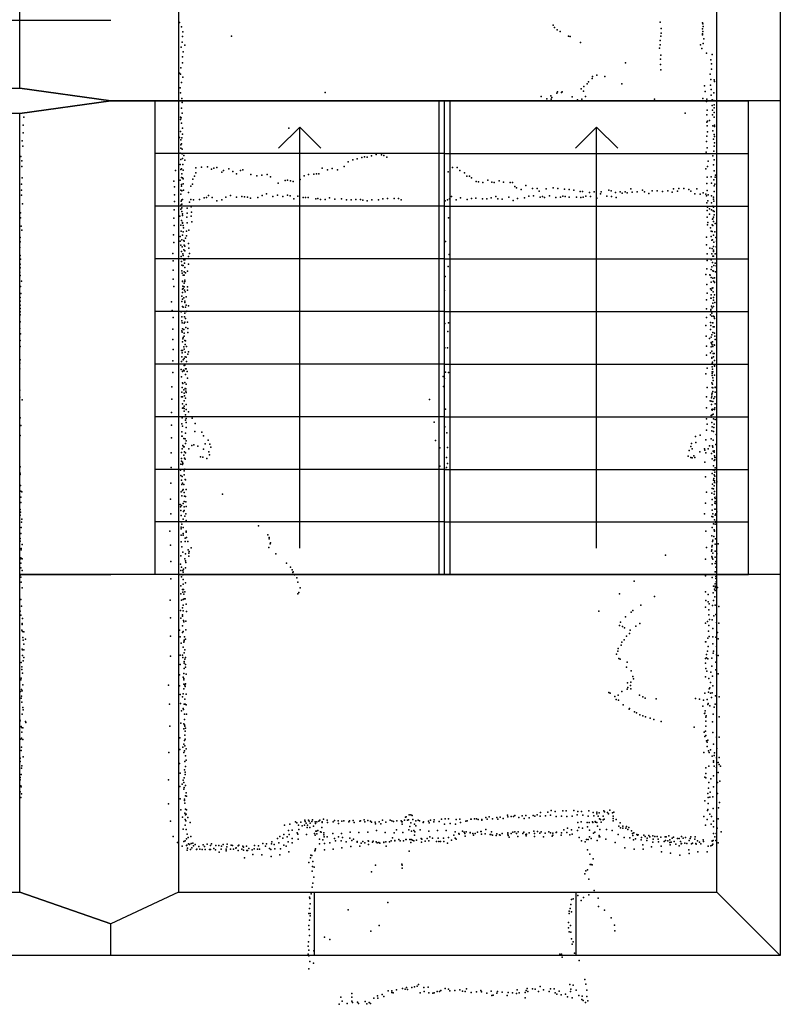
# Model space of a CAD drawing. Extents: x -15849 to -3885, y -12931 to 26984.
# Tile 4 of 21: x -7479 to -3885, y -12931 to -8277. Entities that reach past the tile are written whole.
import ezdxf

# ---------------------------------------------------------------- set-up
doc = ezdxf.new("R2010")
doc.units = 0
for name, color, linetype in [('DOORS', 7, 'continuous'), ('P', 9, 'continuous'), ('ROOMS', 1, 'continuous'), ('THIN', 4, 'continuous'), ('WALLS', 3, 'continuous')]:
    doc.layers.add(name, color=color, linetype=linetype)

msp = doc.modelspace()

# ---------------------------------------------------------------- linework, layer by layer
at = {"layer": 'DOORS'}
msp.add_lwpolyline([(-6085.2, -12400.4), (-4851.2, -12400.4), (-4851.2, -12700.4), (-6085.2, -12700.4), (-6085.2, -12400.4)], dxfattribs=at)
at = {"layer": 'P'}
for p in [(-6724, -8290), (-6714, -8310), (-4958, -8303), (-4951, -8313), (-4939, -8324), (-4453, -8289), (-4447, -8319), (-4253, -8320), (-4252, -8291), (-4251, -8297), (-4249, -8309), (-6709, -8356), (-6708, -8334), (-6478, -8355), (-4925, -8333), (-4885, -8355), (-4877, -8356), (-4452, -8375), (-4450, -8355), (-4448, -8340), (-4253, -8349), (-4252, -8343), (-4251, -8332), (-4246, -8367), (-6716, -8406), (-6711, -8383), (-6698, -8398), (-4829, -8385), (-4455, -8411), (-4452, -8396), (-4262, -8396), (-4255, -8413), (-4250, -8390), (-6709, -8452), (-6707, -8429), (-4451, -8464), (-4450, -8445), (-4233, -8435), (-4213, -8466), (-4206, -8441), (-6717, -8505), (-6709, -8480), (-4616, -8481), (-4451, -8489), (-4449, -8514), (-4210, -8485), (-4210, -8510), (-6723, -8530), (-6719, -8535), (-6708, -8548), (-4774, -8554), (-4773, -8545), (-4752, -8539), (-4714, -8545), (-4216, -8534), (-4213, -8560), (-4198, -8561), (-6720, -8599), (-6715, -8573), (-4825, -8603), (-4813, -8593), (-4797, -8580), (-4791, -8570), (-4633, -8580), (-4243, -8590), (-4215, -8586), (-4212, -8606), (-4196, -8569), (-6719, -8623), (-6713, -8650), (-6036, -8621), (-5014, -8640), (-4988, -8651), (-4969, -8637), (-4967, -8652), (-4965, -8644), (-4941, -8624), (-4937, -8618), (-4918, -8621), (-4916, -8618), (-4869, -8641), (-4843, -8656), (-4822, -8653), (-4814, -8615), (-4805, -8640), (-4480, -8653), (-4251, -8649), (-4240, -8616), (-4232, -8652), (-4212, -8633), (-4207, -8655), (-4199, -8622), (-6714, -8695), (-6711, -8668), (-4234, -8663), (-4207, -8682), (-4199, -8658), (-4198, -8693), (-4197, -8679), (-7460, -8738), (-6719, -8737), (-6719, -8749), (-6716, -8741), (-6711, -8719), (-4334, -8718), (-4232, -8727), (-4231, -8704), (-4205, -8705), (-4205, -8726), (-4198, -8737), (-4197, -8715), (-7462, -8775), (-6714, -8766), (-6709, -8790), (-6207, -8790), (-4232, -8761), (-4230, -8779), (-4229, -8756), (-4220, -8753), (-4203, -8778), (-4196, -8775), (-4196, -8782), (-7463, -8811), (-6724, -8833), (-6719, -8805), (-6712, -8836), (-6710, -8818), (-4232, -8827), (-4229, -8807), (-4204, -8802), (-4200, -8842), (-4198, -8820), (-4195, -8829), (-7467, -8850), (-7464, -8874), (-6718, -8844), (-6718, -8884), (-6717, -8869), (-6715, -8864), (-6711, -8889), (-4233, -8853), (-4231, -8882), (-4198, -8875), (-4196, -8859), (-7473, -8923), (-6720, -8908), (-6711, -8911), (-6709, -8933), (-6703, -8919), (-5884, -8934), (-5862, -8928), (-5850, -8925), (-5837, -8927), (-5816, -8921), (-5794, -8914), (-5770, -8915), (-5758, -8918), (-5744, -8927), (-4235, -8903), (-4204, -8920), (-4199, -8899), (-7469, -8944), (-7469, -8971), (-6720, -8962), (-6717, -8937), (-6714, -8982), (-6708, -8962), (-6699, -8941), (-6647, -8977), (-6620, -8974), (-6592, -8973), (-6561, -8978), (-6548, -8976), (-6491, -8981), (-6050, -8978), (-6002, -8980), (-5945, -8970), (-5927, -8949), (-5905, -8940), (-5433, -8975), (-5411, -8975), (-4236, -8982), (-4229, -8970), (-4226, -8946), (-4201, -8963), (-4198, -8940), (-7468, -9024), (-6742, -8990), (-6718, -8985), (-6715, -9023), (-6713, -9006), (-6709, -9025), (-6707, -8988), (-6707, -9029), (-6653, -9016), (-6647, -9001), (-6573, -8984), (-6524, -8998), (-6516, -8989), (-6472, -8995), (-6454, -9005), (-6435, -8990), (-6424, -8986), (-6387, -9009), (-6359, -9015), (-6335, -9011), (-6310, -9009), (-6293, -9020), (-6135, -9015), (-6114, -9008), (-6089, -9007), (-6077, -9006), (-6065, -9006), (-6024, -8986), (-5977, -8987), (-5454, -8996), (-5399, -8989), (-5377, -9001), (-5366, -9017), (-5354, -9016), (-5344, -9025), (-4231, -9021), (-4211, -9019), (-4198, -8991), (-4192, -9021), (-4191, -9012), (-7470, -9054), (-6751, -9040), (-6748, -9067), (-6720, -9035), (-6715, -9056), (-6714, -9064), (-6706, -9052), (-6670, -9063), (-6662, -9054), (-6660, -9030), (-6257, -9049), (-6225, -9037), (-6213, -9036), (-6200, -9038), (-6187, -9042), (-6154, -9032), (-5322, -9042), (-5311, -9043), (-5290, -9047), (-5267, -9035), (-5248, -9045), (-5237, -9047), (-5214, -9038), (-5193, -9045), (-5161, -9047), (-5150, -9047), (-5140, -9065), (-5131, -9071), (-5087, -9061), (-5055, -9075), (-5034, -9075), (-4958, -9072), (-4936, -9074), (-4365, -9074), (-4340, -9074), (-4232, -9051), (-4210, -9050), (-4199, -9034), (-4198, -9062), (-4194, -9055), (-7470, -9083), (-7470, -9107), (-6748, -9104), (-6718, -9102), (-6717, -9082), (-6712, -9085), (-6705, -9083), (-6681, -9094), (-6607, -9119), (-6596, -9117), (-6586, -9108), (-6569, -9118), (-6505, -9115), (-6482, -9108), (-6454, -9115), (-6430, -9112), (-6417, -9114), (-6403, -9116), (-6389, -9120), (-6353, -9117), (-6333, -9108), (-6312, -9100), (-6283, -9112), (-6261, -9106), (-6235, -9113), (-6214, -9107), (-6201, -9110), (-6165, -9111), (-6140, -9118), (-6129, -9118), (-6116, -9117), (-6070, -9122), (-6015, -9119), (-5741, -9122), (-5709, -9122), (-5689, -9122), (-5438, -9113), (-5396, -9119), (-5344, -9122), (-5323, -9120), (-5251, -9119), (-5229, -9113), (-5167, -9116), (-5126, -9122), (-5110, -9080), (-5093, -9119), (-5073, -9111), (-5051, -9110), (-5025, -9087), (-5020, -9116), (-5008, -9112), (-4999, -9117), (-4991, -9077), (-4976, -9109), (-4945, -9117), (-4923, -9115), (-4912, -9111), (-4904, -9078), (-4902, -9113), (-4882, -9080), (-4882, -9116), (-4861, -9082), (-4848, -9115), (-4830, -9089), (-4828, -9118), (-4819, -9089), (-4817, -9116), (-4804, -9111), (-4787, -9094), (-4782, -9113), (-4764, -9090), (-4751, -9120), (-4734, -9100), (-4731, -9090), (-4704, -9111), (-4695, -9083), (-4684, -9086), (-4682, -9112), (-4664, -9094), (-4661, -9117), (-4641, -9091), (-4632, -9097), (-4618, -9091), (-4609, -9096), (-4591, -9077), (-4585, -9092), (-4561, -9091), (-4536, -9083), (-4527, -9090), (-4506, -9099), (-4490, -9085), (-4466, -9086), (-4442, -9089), (-4417, -9086), (-4395, -9092), (-4390, -9077), (-4370, -9088), (-4317, -9080), (-4307, -9087), (-4288, -9100), (-4279, -9077), (-4264, -9102), (-4249, -9096), (-4237, -9101), (-4233, -9110), (-4231, -9084), (-4226, -9104), (-4210, -9109), (-4200, -9115), (-4197, -9089), (-7466, -9147), (-6747, -9136), (-6718, -9154), (-6716, -9134), (-6713, -9149), (-6712, -9129), (-6712, -9166), (-6709, -9126), (-6688, -9168), (-6677, -9140), (-6671, -9126), (-6669, -9161), (-6657, -9128), (-6629, -9126), (-6548, -9133), (-6524, -9129), (-6184, -9123), (-6080, -9124), (-6058, -9127), (-6035, -9126), (-5990, -9125), (-5958, -9124), (-5935, -9128), (-5912, -9129), (-5891, -9126), (-5869, -9127), (-5858, -9130), (-5837, -9133), (-5815, -9129), (-5783, -9128), (-5763, -9124), (-5677, -9128), (-5468, -9133), (-5457, -9129), (-5448, -9123), (-5417, -9128), (-5364, -9127), (-5292, -9123), (-5271, -9123), (-5219, -9123), (-5199, -9125), (-5147, -9131), (-4232, -9143), (-4229, -9163), (-4227, -9133), (-4210, -9143), (-4204, -9158), (-4200, -9125), (-4200, -9163), (-4199, -9134), (-7475, -9190), (-7475, -9214), (-6750, -9215), (-6749, -9176), (-6722, -9205), (-6718, -9173), (-6712, -9183), (-6710, -9195), (-6709, -9203), (-6689, -9211), (-6687, -9192), (-6669, -9206), (-6667, -9186), (-5452, -9213), (-4231, -9211), (-4230, -9179), (-4220, -9171), (-4220, -9196), (-4210, -9176), (-4202, -9181), (-4201, -9211), (-4198, -9199), (-4197, -9184), (-7472, -9253), (-6749, -9250), (-6717, -9248), (-6714, -9226), (-6710, -9235), (-6710, -9239), (-6706, -9250), (-6705, -9260), (-6687, -9237), (-6666, -9233), (-4229, -9247), (-4228, -9236), (-4215, -9260), (-4206, -9247), (-4205, -9219), (-4204, -9218), (-4203, -9250), (-4200, -9230), (-4193, -9240), (-7476, -9306), (-7469, -9271), (-6752, -9294), (-6721, -9302), (-6716, -9277), (-6710, -9296), (-6707, -9279), (-6691, -9277), (-6690, -9299), (-6680, -9271), (-4233, -9305), (-4212, -9276), (-4212, -9302), (-4207, -9278), (-4200, -9295), (-4194, -9279), (-4189, -9306), (-7478, -9353), (-7476, -9327), (-6751, -9330), (-6720, -9323), (-6717, -9343), (-6712, -9318), (-6711, -9351), (-6703, -9320), (-6702, -9342), (-6701, -9324), (-6699, -9347), (-6696, -9309), (-6682, -9334), (-5467, -9326), (-4233, -9341), (-4209, -9319), (-4205, -9318), (-4201, -9349), (-4199, -9328), (-4188, -9351), (-4186, -9323), (-7476, -9391), (-6756, -9382), (-6716, -9396), (-6715, -9373), (-6708, -9384), (-6707, -9392), (-6703, -9365), (-6699, -9370), (-6681, -9396), (-6680, -9357), (-6677, -9382), (-5449, -9386), (-4230, -9383), (-4217, -9356), (-4208, -9384), (-4206, -9358), (-4203, -9394), (-4201, -9394), (-4200, -9366), (-4200, -9372), (-4192, -9383), (-7477, -9432), (-7475, -9408), (-6753, -9417), (-6715, -9420), (-6712, -9437), (-6710, -9439), (-6707, -9439), (-6703, -9412), (-6700, -9428), (-6699, -9412), (-6699, -9448), (-6682, -9433), (-5455, -9444), (-4231, -9415), (-4211, -9412), (-4209, -9445), (-4205, -9425), (-4199, -9438), (-4193, -9427), (-4188, -9441), (-7478, -9470), (-7476, -9449), (-7476, -9486), (-6754, -9461), (-6712, -9464), (-6711, -9475), (-6707, -9484), (-6701, -9468), (-6701, -9485), (-6695, -9473), (-6686, -9465), (-5468, -9491), (-4236, -9481), (-4232, -9454), (-4218, -9483), (-4216, -9484), (-4212, -9457), (-4204, -9464), (-4200, -9465), (-4191, -9468), (-7475, -9538), (-7470, -9512), (-6754, -9504), (-6751, -9538), (-6710, -9514), (-6709, -9513), (-6708, -9537), (-6702, -9540), (-6701, -9523), (-6698, -9508), (-6698, -9514), (-6686, -9539), (-4232, -9529), (-4212, -9496), (-4212, -9518), (-4204, -9498), (-4200, -9513), (-4196, -9518), (-4196, -9519), (-4195, -9497), (-7473, -9571), (-6713, -9583), (-6710, -9567), (-6709, -9550), (-6707, -9547), (-6700, -9555), (-6697, -9563), (-6693, -9587), (-6686, -9556), (-5472, -9557), (-4231, -9569), (-4215, -9549), (-4212, -9578), (-4210, -9555), (-4206, -9546), (-4203, -9545), (-4202, -9563), (-4196, -9578), (-7476, -9590), (-7476, -9607), (-7476, -9626), (-6761, -9611), (-6713, -9609), (-6709, -9598), (-6709, -9633), (-6703, -9592), (-6699, -9607), (-6699, -9613), (-6693, -9627), (-6682, -9629), (-4234, -9601), (-4213, -9593), (-4211, -9593), (-4210, -9631), (-4203, -9616), (-4201, -9590), (-4201, -9590), (-4200, -9603), (-4200, -9632), (-4194, -9613), (-7477, -9658), (-7476, -9642), (-7476, -9672), (-6759, -9651), (-6716, -9657), (-6707, -9636), (-6699, -9664), (-6696, -9635), (-6693, -9656), (-6689, -9654), (-4234, -9644), (-4215, -9672), (-4213, -9647), (-4213, -9653), (-4209, -9664), (-4208, -9678), (-4206, -9639), (-4200, -9678), (-7477, -9705), (-6754, -9684), (-6713, -9681), (-6713, -9701), (-6711, -9709), (-6702, -9711), (-6700, -9681), (-6699, -9707), (-6696, -9690), (-6686, -9706), (-5470, -9713), (-5452, -9709), (-4237, -9722), (-4234, -9685), (-4215, -9708), (-4213, -9722), (-4205, -9709), (-4203, -9710), (-4197, -9682), (-4196, -9690), (-7478, -9736), (-7475, -9761), (-6756, -9739), (-6712, -9747), (-6711, -9754), (-6709, -9738), (-6704, -9741), (-6702, -9759), (-6701, -9772), (-6694, -9731), (-6685, -9737), (-6685, -9756), (-5456, -9750), (-4235, -9773), (-4214, -9741), (-4208, -9767), (-4203, -9756), (-4202, -9728), (-4198, -9728), (-4195, -9758), (-4194, -9773), (-7477, -9793), (-6756, -9789), (-6709, -9800), (-6708, -9785), (-6706, -9779), (-6699, -9793), (-6697, -9812), (-6695, -9795), (-4233, -9820), (-4220, -9783), (-4212, -9803), (-4211, -9777), (-4210, -9808), (-4207, -9813), (-4205, -9799), (-4198, -9813), (-4196, -9815), (-4193, -9788), (-7477, -9821), (-6754, -9835), (-6714, -9841), (-6711, -9852), (-6709, -9841), (-6703, -9823), (-6702, -9834), (-6697, -9848), (-6690, -9821), (-6684, -9858), (-6682, -9847), (-5470, -9828), (-5457, -9828), (-4234, -9863), (-4214, -9852), (-4211, -9823), (-4208, -9844), (-4203, -9821), (-4202, -9855), (-4198, -9855), (-7478, -9901), (-7476, -9885), (-6755, -9889), (-6714, -9892), (-6712, -9870), (-6706, -9884), (-6702, -9879), (-6702, -9911), (-6699, -9910), (-6697, -9870), (-6692, -9872), (-6691, -9892), (-4209, -9873), (-4209, -9877), (-4206, -9902), (-4205, -9895), (-4201, -9871), (-4196, -9888), (-4195, -9910), (-7478, -9927), (-6756, -9945), (-6716, -9930), (-6710, -9940), (-6705, -9933), (-6701, -9937), (-6696, -9927), (-6696, -9954), (-6693, -9927), (-6688, -9939), (-5467, -9943), (-5452, -9945), (-4237, -9951), (-4230, -9924), (-4207, -9942), (-4207, -9959), (-4206, -9918), (-4206, -9949), (-4205, -9928), (-4203, -9942), (-4196, -9957), (-4195, -9915), (-6714, -9965), (-6709, -9993), (-6708, -9996), (-6698, -9992), (-6692, -10000), (-6686, -9972), (-5478, -9964), (-5472, -9973), (-4208, -9994), (-4205, -10000), (-4203, -9969), (-4202, -9983), (-7478, -10028), (-6760, -10012), (-6712, -10038), (-6711, -10016), (-6703, -10026), (-6701, -10042), (-6697, -10020), (-6694, -10021), (-6694, -10033), (-6692, -10039), (-5476, -10011), (-4231, -10016), (-4208, -10047), (-4207, -10042), (-4206, -10015), (-4203, -10017), (-4203, -10035), (-4193, -10014), (-4192, -10015), (-4192, -10038), (-7478, -10061), (-7468, -10074), (-6760, -10070), (-6714, -10060), (-6709, -10059), (-6709, -10093), (-6702, -10078), (-6700, -10055), (-6696, -10066), (-6692, -10096), (-5542, -10072), (-4233, -10060), (-4216, -10079), (-4211, -10080), (-4210, -10064), (-4210, -10096), (-4209, -10057), (-4203, -10081), (-4199, -10068), (-4194, -10060), (-4193, -10092), (-6762, -10134), (-6709, -10113), (-6707, -10111), (-6702, -10103), (-6702, -10115), (-6701, -10128), (-6695, -10145), (-6693, -10119), (-6682, -10131), (-5467, -10118), (-4234, -10111), (-4209, -10120), (-4207, -10123), (-4207, -10144), (-4204, -10118), (-4202, -10141), (-4195, -10119), (-4194, -10111), (-7476, -10159), (-6713, -10187), (-6711, -10159), (-6695, -10170), (-6693, -10162), (-6692, -10181), (-6664, -10160), (-6650, -10185), (-5520, -10180), (-4234, -10164), (-4230, -10188), (-4212, -10155), (-4211, -10148), (-4208, -10181), (-4201, -10163), (-4197, -10188), (-4193, -10167), (-7473, -10195), (-6762, -10194), (-6712, -10225), (-6709, -10198), (-6696, -10232), (-6692, -10204), (-6651, -10224), (-6619, -10226), (-5470, -10201), (-5460, -10230), (-4234, -10217), (-4209, -10221), (-4207, -10202), (-4201, -10223), (-4199, -10204), (-4188, -10237), (-7476, -10243), (-6761, -10254), (-6712, -10245), (-6711, -10245), (-6704, -10256), (-6697, -10258), (-6696, -10280), (-6693, -10267), (-6611, -10244), (-6602, -10282), (-6589, -10264), (-6580, -10284), (-5514, -10266), (-4305, -10280), (-4285, -10247), (-4284, -10275), (-4264, -10240), (-4237, -10263), (-4211, -10258), (-4202, -10264), (-4190, -10285), (-6763, -10324), (-6714, -10322), (-6711, -10306), (-6708, -10289), (-6705, -10296), (-6702, -10296), (-6700, -10319), (-6696, -10325), (-6680, -10306), (-6665, -10290), (-6656, -10286), (-6637, -10293), (-6610, -10307), (-6585, -10319), (-6575, -10298), (-5494, -10301), (-5457, -10299), (-4315, -10313), (-4308, -10294), (-4301, -10306), (-4265, -10320), (-4243, -10306), (-4241, -10312), (-4236, -10324), (-4225, -10305), (-4219, -10291), (-4210, -10327), (-4205, -10291), (-4204, -10297), (-4202, -10317), (-4198, -10315), (-4197, -10321), (-6717, -10378), (-6715, -10351), (-6715, -10364), (-6710, -10369), (-6708, -10375), (-6704, -10335), (-6700, -10349), (-6697, -10354), (-6625, -10343), (-6613, -10345), (-6595, -10351), (-6582, -10333), (-5462, -10347), (-5458, -10374), (-4320, -10340), (-4307, -10346), (-4301, -10348), (-4293, -10339), (-4289, -10346), (-4241, -10369), (-4206, -10353), (-4197, -10360), (-4196, -10339), (-4194, -10347), (-4194, -10358), (-4188, -10347), (-7477, -10421), (-7476, -10391), (-6763, -10393), (-6719, -10406), (-6709, -10380), (-6701, -10409), (-6698, -10402), (-5493, -10388), (-5472, -10399), (-5462, -10394), (-4207, -10422), (-4204, -10404), (-4201, -10386), (-4198, -10406), (-4194, -10416), (-4192, -10395), (-4187, -10406), (-7477, -10426), (-6765, -10467), (-6718, -10432), (-6715, -10453), (-6711, -10436), (-6710, -10468), (-6702, -10428), (-6697, -10450), (-6696, -10452), (-4238, -10437), (-4201, -10454), (-4199, -10446), (-4198, -10429), (-4196, -10465), (-4195, -10457), (-4194, -10434), (-4187, -10467), (-4184, -10461), (-7475, -10478), (-7473, -10505), (-7469, -10508), (-6716, -10508), (-6712, -10474), (-6710, -10502), (-6707, -10498), (-6703, -10474), (-6701, -10511), (-6693, -10497), (-4233, -10510), (-4209, -10515), (-4207, -10493), (-4205, -10473), (-4201, -10495), (-4197, -10480), (-4195, -10507), (-7474, -10559), (-7473, -10533), (-6767, -10543), (-6713, -10528), (-6706, -10563), (-6702, -10554), (-6700, -10529), (-6695, -10531), (-6694, -10556), (-6521, -10519), (-4238, -10562), (-4207, -10545), (-4198, -10519), (-4194, -10535), (-4194, -10562), (-4193, -10540), (-4192, -10555), (-4191, -10563), (-4187, -10531), (-7476, -10592), (-7475, -10605), (-6720, -10569), (-6719, -10579), (-6718, -10597), (-6715, -10573), (-6705, -10602), (-6701, -10580), (-6701, -10597), (-6692, -10578), (-4207, -10596), (-4206, -10570), (-4194, -10591), (-4193, -10590), (-4184, -10603), (-7477, -10619), (-7470, -10652), (-7469, -10637), (-6765, -10612), (-6716, -10621), (-6716, -10651), (-6706, -10638), (-6699, -10623), (-6694, -10613), (-6693, -10644), (-4243, -10612), (-4208, -10625), (-4204, -10627), (-4203, -10613), (-4195, -10641), (-4192, -10619), (-4191, -10652), (-4190, -10612), (-4190, -10649), (-7472, -10677), (-6769, -10694), (-6716, -10675), (-6716, -10683), (-6713, -10661), (-6706, -10677), (-6692, -10695), (-6692, -10699), (-6350, -10669), (-4237, -10694), (-4206, -10677), (-4200, -10660), (-4198, -10688), (-4196, -10693), (-4196, -10694), (-4193, -10662), (-4186, -10661), (-7476, -10729), (-7476, -10741), (-7474, -10705), (-6716, -10714), (-6716, -10745), (-6707, -10705), (-6707, -10713), (-6697, -10727), (-6697, -10743), (-6690, -10724), (-6685, -10743), (-6306, -10712), (-6300, -10725), (-6300, -10731), (-6294, -10750), (-4209, -10717), (-4205, -10743), (-4204, -10737), (-4199, -10720), (-4191, -10730), (-7472, -10777), (-7472, -10782), (-7467, -10758), (-6766, -10760), (-6712, -10768), (-6708, -10794), (-6683, -10782), (-6678, -10791), (-6669, -10774), (-6301, -10771), (-6296, -10755), (-4234, -10771), (-4210, -10789), (-4209, -10768), (-4209, -10782), (-4206, -10763), (-4193, -10756), (-4192, -10789), (-4179, -10755), (-7475, -10826), (-7473, -10820), (-7467, -10825), (-6765, -10838), (-6717, -10811), (-6699, -10826), (-6696, -10801), (-6695, -10834), (-6694, -10843), (-6679, -10798), (-6679, -10813), (-6268, -10802), (-4427, -10808), (-4238, -10827), (-4208, -10815), (-4206, -10821), (-4203, -10798), (-4203, -10827), (-4193, -10817), (-4189, -10838), (-4185, -10802), (-7474, -10846), (-7474, -10868), (-7468, -10881), (-6719, -10850), (-6717, -10881), (-6714, -10864), (-6708, -10881), (-6706, -10888), (-6705, -10874), (-6695, -10868), (-6218, -10846), (-6200, -10865), (-6191, -10877), (-6188, -10890), (-6187, -10886), (-4207, -10849), (-4193, -10848), (-4193, -10886), (-4189, -10864), (-4188, -10886), (-7477, -10903), (-7474, -10912), (-7472, -10935), (-6764, -10920), (-6715, -10911), (-6708, -10901), (-6706, -10923), (-6695, -10900), (-6181, -10901), (-6170, -10915), (-6164, -10935), (-4575, -10931), (-4238, -10905), (-4206, -10913), (-4189, -10909), (-4189, -10918), (-4188, -10934), (-4177, -10900), (-7468, -10963), (-6718, -10953), (-6709, -10970), (-6708, -10983), (-6706, -10945), (-6705, -10971), (-6699, -10982), (-6695, -10938), (-6153, -10962), (-4238, -10982), (-4201, -10955), (-4195, -10969), (-4193, -10944), (-4193, -10955), (-4193, -10975), (-4191, -10960), (-4181, -10961), (-7473, -11017), (-6768, -11020), (-6717, -10990), (-6715, -11021), (-6707, -11018), (-6704, -10993), (-6702, -11014), (-6697, -11014), (-6165, -10990), (-6160, -10984), (-4645, -10991), (-4479, -11003), (-4237, -11023), (-4226, -11029), (-4225, -10994), (-4202, -10986), (-4200, -11023), (-4194, -11005), (-7476, -11073), (-7471, -11049), (-6719, -11069), (-6709, -11057), (-6707, -11045), (-6706, -11071), (-6692, -11039), (-6691, -11075), (-4743, -11073), (-4582, -11070), (-4544, -11045), (-4238, -11054), (-4222, -11067), (-4221, -11038), (-4205, -11046), (-4192, -11045), (-4176, -11051), (-7474, -11091), (-7466, -11107), (-6767, -11104), (-6718, -11105), (-6709, -11090), (-6709, -11097), (-6705, -11117), (-6703, -11123), (-6694, -11120), (-4617, -11100), (-4589, -11077), (-4229, -11121), (-4223, -11090), (-4219, -11112), (-4207, -11114), (-4199, -11095), (-4189, -11088), (-7469, -11162), (-7468, -11131), (-7468, -11135), (-7465, -11169), (-7460, -11170), (-6724, -11163), (-6709, -11142), (-6707, -11168), (-6694, -11161), (-4644, -11140), (-4640, -11124), (-4631, -11145), (-4621, -11152), (-4595, -11162), (-4568, -11143), (-4548, -11131), (-4239, -11130), (-4224, -11167), (-4223, -11140), (-4203, -11154), (-4186, -11127), (-4176, -11130), (-7464, -11197), (-7462, -11210), (-7452, -11205), (-6767, -11191), (-6721, -11194), (-6710, -11174), (-6702, -11213), (-6701, -11210), (-6700, -11194), (-6695, -11205), (-4622, -11208), (-4612, -11191), (-4598, -11178), (-4228, -11200), (-4221, -11193), (-4203, -11194), (-4189, -11196), (-4182, -11174), (-4178, -11203), (-7468, -11252), (-7465, -11255), (-7460, -11256), (-7459, -11229), (-6716, -11224), (-6706, -11243), (-6704, -11219), (-6698, -11255), (-4652, -11261), (-4651, -11249), (-4637, -11234), (-4633, -11219), (-4238, -11217), (-4236, -11217), (-4229, -11262), (-4225, -11240), (-4204, -11227), (-4200, -11261), (-4187, -11239), (-7465, -11282), (-7462, -11308), (-7460, -11291), (-6766, -11285), (-6721, -11281), (-6709, -11280), (-6708, -11292), (-6701, -11269), (-6698, -11300), (-6695, -11291), (-4659, -11276), (-4647, -11297), (-4642, -11300), (-4239, -11296), (-4234, -11278), (-4233, -11294), (-4227, -11298), (-4208, -11295), (-4202, -11271), (-4186, -11279), (-4179, -11282), (-7472, -11316), (-7469, -11335), (-7469, -11348), (-6721, -11325), (-6702, -11310), (-6702, -11318), (-6702, -11343), (-6696, -11338), (-6695, -11325), (-4611, -11338), (-4608, -11313), (-4589, -11355), (-4239, -11319), (-4236, -11343), (-4209, -11332), (-4190, -11350), (-4189, -11313), (-7473, -11398), (-7472, -11389), (-7466, -11366), (-6723, -11374), (-6707, -11385), (-6704, -11367), (-6704, -11391), (-6704, -11397), (-6693, -11371), (-4582, -11381), (-4578, -11393), (-4239, -11383), (-4232, -11357), (-4222, -11391), (-4213, -11361), (-4205, -11380), (-4178, -11369), (-7470, -11443), (-7467, -11449), (-7464, -11421), (-6775, -11422), (-6724, -11425), (-6704, -11418), (-6703, -11440), (-6698, -11422), (-6697, -11429), (-6695, -11416), (-4609, -11442), (-4607, -11412), (-4605, -11434), (-4592, -11424), (-4591, -11408), (-4591, -11439), (-4221, -11440), (-4218, -11435), (-4215, -11410), (-4204, -11425), (-7475, -11453), (-7472, -11484), (-7470, -11475), (-6721, -11467), (-6710, -11477), (-6707, -11464), (-6699, -11488), (-6692, -11465), (-4695, -11457), (-4688, -11460), (-4666, -11476), (-4660, -11490), (-4651, -11470), (-4649, -11493), (-4634, -11453), (-4550, -11469), (-4534, -11478), (-4523, -11484), (-4471, -11487), (-4286, -11485), (-4267, -11489), (-4247, -11494), (-4242, -11461), (-4231, -11490), (-4224, -11455), (-4215, -11460), (-4210, -11480), (-4207, -11459), (-4191, -11473), (-4173, -11478), (-7469, -11503), (-7464, -11528), (-7462, -11539), (-6771, -11512), (-6719, -11509), (-6707, -11533), (-6705, -11537), (-6702, -11512), (-6697, -11513), (-6693, -11515), (-4628, -11516), (-4599, -11536), (-4598, -11533), (-4251, -11522), (-4228, -11514), (-4225, -11509), (-4218, -11520), (-4198, -11526), (-4193, -11513), (-7478, -11586), (-7468, -11560), (-6714, -11543), (-6700, -11560), (-6700, -11585), (-6691, -11560), (-4574, -11548), (-4564, -11553), (-4549, -11562), (-4535, -11567), (-4521, -11572), (-4499, -11579), (-4483, -11585), (-4243, -11557), (-4242, -11555), (-4240, -11544), (-4236, -11573), (-4235, -11567), (-4202, -11559), (-4173, -11572), (-7476, -11591), (-7472, -11618), (-7470, -11623), (-7464, -11624), (-7452, -11594), (-7450, -11599), (-6770, -11616), (-6717, -11602), (-6704, -11605), (-6703, -11629), (-6700, -11610), (-6699, -11616), (-6696, -11625), (-4447, -11594), (-4292, -11621), (-4237, -11616), (-4236, -11592), (-4205, -11596), (-7474, -11677), (-7471, -11673), (-7469, -11644), (-7464, -11680), (-6722, -11671), (-6699, -11659), (-6697, -11640), (-6697, -11678), (-4244, -11645), (-4241, -11665), (-4238, -11640), (-4237, -11660), (-4228, -11682), (-4204, -11646), (-4186, -11669), (-4173, -11668), (-7471, -11715), (-6722, -11727), (-6708, -11716), (-6703, -11702), (-6700, -11684), (-6699, -11709), (-6693, -11723), (-4234, -11686), (-4231, -11692), (-4230, -11712), (-4214, -11728), (-4201, -11701), (-4184, -11722), (-7476, -11768), (-7472, -11731), (-7463, -11761), (-6774, -11741), (-6703, -11741), (-6700, -11733), (-6696, -11757), (-4246, -11740), (-4224, -11733), (-4221, -11740), (-4207, -11758), (-4198, -11755), (-4195, -11743), (-4187, -11766), (-4173, -11764), (-7477, -11783), (-7470, -11814), (-7469, -11804), (-6724, -11792), (-6699, -11783), (-6695, -11807), (-6692, -11777), (-4237, -11813), (-4223, -11806), (-4201, -11780), (-4201, -11786), (-4198, -11806), (-4187, -11811), (-4179, -11788), (-4174, -11798), (-4167, -11805), (-7477, -11859), (-7472, -11844), (-6721, -11838), (-6702, -11861), (-6700, -11822), (-6697, -11833), (-6697, -11844), (-4241, -11858), (-4237, -11840), (-4236, -11861), (-4213, -11865), (-4200, -11851), (-4179, -11835), (-7477, -11870), (-7473, -11898), (-7472, -11903), (-6776, -11870), (-6722, -11902), (-6711, -11890), (-6706, -11872), (-6704, -11914), (-6703, -11882), (-6701, -11906), (-6695, -11897), (-4224, -11910), (-4222, -11882), (-4201, -11903), (-4181, -11882), (-4170, -11877), (-7476, -11926), (-7473, -11953), (-7470, -11936), (-6721, -11959), (-6700, -11961), (-6696, -11945), (-6692, -11931), (-6691, -11947), (-4227, -11935), (-4226, -11953), (-4217, -11952), (-4216, -11929), (-4203, -11950), (-4181, -11935), (-6775, -11984), (-6700, -11968), (-6699, -11981), (-4241, -11969), (-4226, -11982), (-4202, -12006), (-4177, -12003), (-4172, -11977), (-6717, -12012), (-6710, -12047), (-6698, -12028), (-6696, -12008), (-6696, -12036), (-6692, -12033), (-6691, -12011), (-6684, -12048), (-5656, -12046), (-5653, -12045), (-5639, -12036), (-5630, -12036), (-5625, -12038), (-5452, -12054), (-5330, -12054), (-5277, -12048), (-5260, -12045), (-5225, -12048), (-5208, -12047), (-5195, -12052), (-5174, -12037), (-5172, -12045), (-5156, -12043), (-5146, -12043), (-5139, -12039), (-5120, -12048), (-5104, -12040), (-5095, -12053), (-5087, -12038), (-5071, -12050), (-5052, -12039), (-5045, -12042), (-5034, -12036), (-5020, -12042), (-5018, -12024), (-4994, -12040), (-4983, -12022), (-4970, -12037), (-4967, -12015), (-4948, -12020), (-4944, -12044), (-4919, -12042), (-4913, -12017), (-4896, -12017), (-4894, -12043), (-4869, -12041), (-4861, -12015), (-4844, -12035), (-4842, -12020), (-4824, -12020), (-4818, -12037), (-4792, -12042), (-4789, -12017), (-4769, -12025), (-4766, -12040), (-4752, -12022), (-4752, -12031), (-4746, -12042), (-4741, -12026), (-4739, -12054), (-4722, -12042), (-4718, -12017), (-4715, -12021), (-4702, -12024), (-4696, -12030), (-4691, -12014), (-4677, -12026), (-4674, -12041), (-4674, -12053), (-4671, -12022), (-4246, -12044), (-4229, -12015), (-4227, -12010), (-4218, -12033), (-4210, -12043), (-4179, -12054), (-6766, -12065), (-6697, -12057), (-6697, -12085), (-6694, -12064), (-6673, -12072), (-6228, -12084), (-6202, -12079), (-6176, -12068), (-6170, -12073), (-6162, -12084), (-6151, -12070), (-6144, -12088), (-6133, -12085), (-6132, -12060), (-6130, -12067), (-6126, -12075), (-6120, -12096), (-6119, -12084), (-6114, -12060), (-6111, -12065), (-6108, -12095), (-6107, -12075), (-6099, -12067), (-6096, -12059), (-6090, -12089), (-6083, -12069), (-6081, -12076), (-6075, -12069), (-6066, -12066), (-6061, -12060), (-6051, -12095), (-6050, -12069), (-6050, -12072), (-6043, -12056), (-6026, -12061), (-6025, -12072), (-5998, -12069), (-5991, -12062), (-5974, -12064), (-5973, -12076), (-5956, -12066), (-5947, -12064), (-5924, -12068), (-5921, -12064), (-5903, -12062), (-5898, -12072), (-5872, -12066), (-5868, -12063), (-5851, -12059), (-5848, -12068), (-5834, -12062), (-5822, -12065), (-5816, -12070), (-5799, -12070), (-5798, -12078), (-5781, -12068), (-5773, -12078), (-5764, -12060), (-5748, -12070), (-5729, -12061), (-5721, -12063), (-5712, -12067), (-5697, -12064), (-5677, -12063), (-5673, -12069), (-5672, -12068), (-5671, -12079), (-5660, -12060), (-5647, -12060), (-5642, -12059), (-5636, -12091), (-5630, -12073), (-5621, -12057), (-5614, -12079), (-5607, -12063), (-5607, -12088), (-5596, -12061), (-5590, -12063), (-5572, -12072), (-5571, -12068), (-5547, -12065), (-5544, -12073), (-5538, -12060), (-5522, -12068), (-5521, -12059), (-5497, -12067), (-5486, -12056), (-5471, -12080), (-5469, -12055), (-5445, -12077), (-5420, -12080), (-5417, -12058), (-5399, -12056), (-5396, -12072), (-5371, -12065), (-5364, -12063), (-5347, -12056), (-5346, -12056), (-5321, -12055), (-5312, -12058), (-5295, -12058), (-5295, -12061), (-5270, -12056), (-5245, -12055), (-5220, -12056), (-4891, -12098), (-4842, -12072), (-4837, -12096), (-4825, -12069), (-4819, -12098), (-4798, -12072), (-4796, -12092), (-4788, -12072), (-4772, -12068), (-4770, -12071), (-4760, -12067), (-4758, -12070), (-4752, -12072), (-4749, -12089), (-4735, -12057), (-4731, -12070), (-4722, -12059), (-4717, -12056), (-4674, -12064), (-4661, -12057), (-4647, -12089), (-4642, -12073), (-4640, -12097), (-4629, -12089), (-4629, -12099), (-4614, -12099), (-4612, -12091), (-4600, -12096), (-4239, -12085), (-4231, -12058), (-4211, -12080), (-4201, -12066), (-4200, -12092), (-4183, -12099), (-6754, -12137), (-6707, -12103), (-6692, -12105), (-6688, -12126), (-6683, -12143), (-6671, -12137), (-6249, -12137), (-6235, -12146), (-6230, -12129), (-6215, -12139), (-6208, -12110), (-6206, -12128), (-6192, -12108), (-6191, -12147), (-6167, -12120), (-6165, -12126), (-6160, -12104), (-6123, -12128), (-6086, -12124), (-6083, -12131), (-6079, -12113), (-6076, -12113), (-6075, -12125), (-6070, -12109), (-6058, -12115), (-6054, -12117), (-6042, -12130), (-6041, -12120), (-6040, -12140), (-6026, -12139), (-6000, -12124), (-5972, -12140), (-5959, -12123), (-5954, -12143), (-5919, -12146), (-5917, -12117), (-5876, -12119), (-5834, -12118), (-5793, -12110), (-5752, -12119), (-5717, -12144), (-5710, -12121), (-5698, -12107), (-5669, -12119), (-5640, -12106), (-5628, -12113), (-5617, -12109), (-5614, -12132), (-5611, -12115), (-5587, -12106), (-5582, -12147), (-5545, -12112), (-5541, -12139), (-5528, -12146), (-5504, -12110), (-5502, -12145), (-5477, -12146), (-5463, -12109), (-5452, -12143), (-5427, -12131), (-5421, -12116), (-5421, -12146), (-5404, -12123), (-5402, -12126), (-5387, -12113), (-5379, -12118), (-5376, -12124), (-5374, -12136), (-5369, -12115), (-5351, -12119), (-5351, -12121), (-5337, -12124), (-5334, -12131), (-5326, -12124), (-5316, -12117), (-5300, -12114), (-5298, -12114), (-5296, -12127), (-5280, -12125), (-5276, -12105), (-5255, -12128), (-5252, -12129), (-5250, -12116), (-5245, -12131), (-5227, -12133), (-5224, -12125), (-5212, -12130), (-5209, -12131), (-5199, -12123), (-5173, -12121), (-5173, -12126), (-5171, -12133), (-5166, -12141), (-5156, -12123), (-5149, -12118), (-5139, -12115), (-5131, -12124), (-5125, -12137), (-5123, -12116), (-5102, -12124), (-5097, -12118), (-5088, -12128), (-5085, -12134), (-5084, -12126), (-5071, -12121), (-5050, -12113), (-5047, -12123), (-5046, -12138), (-5032, -12114), (-5021, -12122), (-5014, -12115), (-5004, -12139), (-4996, -12122), (-4978, -12116), (-4970, -12120), (-4963, -12136), (-4959, -12122), (-4959, -12131), (-4944, -12119), (-4942, -12118), (-4921, -12131), (-4919, -12120), (-4908, -12107), (-4894, -12119), (-4879, -12130), (-4871, -12106), (-4868, -12127), (-4843, -12110), (-4836, -12143), (-4787, -12108), (-4787, -12140), (-4768, -12122), (-4761, -12118), (-4741, -12133), (-4740, -12140), (-4738, -12105), (-4738, -12139), (-4706, -12105), (-4680, -12110), (-4651, -12129), (-4622, -12142), (-4606, -12104), (-4596, -12144), (-4588, -12111), (-4583, -12123), (-4582, -12133), (-4577, -12120), (-4563, -12129), (-4559, -12132), (-4557, -12130), (-4541, -12142), (-4530, -12131), (-4524, -12137), (-4514, -12145), (-4506, -12133), (-4502, -12140), (-4487, -12135), (-4477, -12138), (-4467, -12137), (-4450, -12141), (-4429, -12139), (-4424, -12140), (-4411, -12134), (-4396, -12146), (-4390, -12141), (-4370, -12147), (-4352, -12138), (-4344, -12146), (-4332, -12143), (-4307, -12139), (-4287, -12140), (-4201, -12123), (-4194, -12140), (-4188, -12123), (-4165, -12116), (-6734, -12166), (-6711, -12184), (-6704, -12162), (-6697, -12159), (-6691, -12149), (-6690, -12180), (-6689, -12179), (-6686, -12193), (-6682, -12172), (-6676, -12176), (-6668, -12171), (-6666, -12192), (-6661, -12169), (-6657, -12182), (-6650, -12176), (-6632, -12185), (-6612, -12177), (-6605, -12185), (-6593, -12174), (-6578, -12181), (-6573, -12172), (-6552, -12180), (-6538, -12181), (-6526, -12184), (-6518, -12176), (-6500, -12187), (-6499, -12174), (-6480, -12178), (-6473, -12180), (-6457, -12193), (-6456, -12191), (-6447, -12182), (-6443, -12178), (-6425, -12183), (-6422, -12188), (-6407, -12183), (-6369, -12180), (-6351, -12182), (-6330, -12171), (-6317, -12184), (-6312, -12173), (-6289, -12173), (-6287, -12163), (-6276, -12176), (-6261, -12148), (-6255, -12167), (-6231, -12179), (-6220, -12183), (-6210, -12163), (-6192, -12167), (-6163, -12150), (-6063, -12150), (-6062, -12172), (-6047, -12153), (-6039, -12171), (-6013, -12168), (-5992, -12148), (-5986, -12159), (-5960, -12158), (-5956, -12191), (-5936, -12163), (-5914, -12185), (-5909, -12156), (-5902, -12151), (-5885, -12162), (-5884, -12165), (-5872, -12184), (-5866, -12170), (-5858, -12161), (-5848, -12167), (-5833, -12159), (-5831, -12175), (-5830, -12160), (-5812, -12164), (-5808, -12160), (-5794, -12163), (-5789, -12168), (-5782, -12166), (-5777, -12170), (-5759, -12166), (-5758, -12164), (-5748, -12163), (-5747, -12183), (-5732, -12163), (-5723, -12159), (-5707, -12159), (-5706, -12156), (-5706, -12156), (-5688, -12152), (-5681, -12159), (-5666, -12159), (-5655, -12152), (-5653, -12152), (-5635, -12152), (-5630, -12166), (-5629, -12152), (-5623, -12155), (-5616, -12159), (-5604, -12155), (-5580, -12165), (-5578, -12150), (-5563, -12160), (-5553, -12148), (-5545, -12158), (-5509, -12162), (-5499, -12161), (-5491, -12162), (-5474, -12161), (-5457, -12169), (-5439, -12155), (-5416, -12151), (-4824, -12159), (-4807, -12163), (-4801, -12152), (-4793, -12152), (-4779, -12148), (-4750, -12157), (-4709, -12150), (-4665, -12166), (-4619, -12192), (-4579, -12154), (-4569, -12149), (-4542, -12153), (-4534, -12177), (-4515, -12156), (-4493, -12187), (-4487, -12164), (-4485, -12150), (-4462, -12150), (-4460, -12163), (-4448, -12184), (-4434, -12162), (-4428, -12157), (-4416, -12159), (-4407, -12154), (-4407, -12166), (-4406, -12177), (-4400, -12164), (-4386, -12162), (-4379, -12174), (-4362, -12148), (-4362, -12182), (-4356, -12161), (-4353, -12173), (-4352, -12171), (-4336, -12170), (-4327, -12171), (-4315, -12156), (-4310, -12148), (-4305, -12172), (-4299, -12170), (-4289, -12151), (-4284, -12171), (-4282, -12174), (-4276, -12158), (-4266, -12164), (-4261, -12173), (-4250, -12153), (-4247, -12161), (-4225, -12183), (-4213, -12182), (-4207, -12159), (-4207, -12160), (-4207, -12179), (-4203, -12174), (-4202, -12157), (-4190, -12157), (-4179, -12167), (-6688, -12203), (-6672, -12199), (-6643, -12199), (-6642, -12197), (-6628, -12197), (-6616, -12200), (-6603, -12200), (-6582, -12199), (-6578, -12199), (-6561, -12195), (-6554, -12201), (-6537, -12212), (-6527, -12198), (-6503, -12198), (-6503, -12205), (-6482, -12197), (-6468, -12198), (-6447, -12204), (-6430, -12197), (-6422, -12203), (-6417, -12239), (-6405, -12204), (-6403, -12204), (-6396, -12195), (-6380, -12201), (-6378, -12223), (-6371, -12196), (-6355, -12198), (-6345, -12198), (-6335, -12225), (-6299, -12195), (-6292, -12200), (-6291, -12233), (-6274, -12196), (-6249, -12224), (-6247, -12196), (-6207, -12210), (-6105, -12239), (-6103, -12226), (-6099, -12227), (-6085, -12206), (-6083, -12203), (-6081, -12196), (-6039, -12201), (-5997, -12198), (-5639, -12207), (-4796, -12201), (-4785, -12221), (-4576, -12197), (-4533, -12198), (-4446, -12210), (-4403, -12216), (-4359, -12226), (-4317, -12201), (-4316, -12218), (-4275, -12211), (-4230, -12211), (-6113, -12261), (-6096, -12279), (-6093, -12256), (-6088, -12283), (-5797, -12273), (-5673, -12269), (-5671, -12273), (-4783, -12270), (-4779, -12270), (-4774, -12272), (-4769, -12243), (-6097, -12301), (-6089, -12330), (-5816, -12305), (-5671, -12288), (-4809, -12315), (-4804, -12300), (-4796, -12295), (-6097, -12377), (-6093, -12358), (-4789, -12339), (-6109, -12425), (-6102, -12409), (-4841, -12416), (-4815, -12426), (-4789, -12414), (-4764, -12393), (-6108, -12431), (-6106, -12456), (-5739, -12449), (-4875, -12459), (-4872, -12436), (-4863, -12433), (-4826, -12441), (-4745, -12430), (-4744, -12469), (-6113, -12501), (-6109, -12478), (-6107, -12513), (-6106, -12502), (-5926, -12485), (-4882, -12491), (-4882, -12501), (-4878, -12478), (-4871, -12494), (-4715, -12486), (-6112, -12559), (-6109, -12534), (-5781, -12558), (-4885, -12544), (-4876, -12559), (-4684, -12522), (-4669, -12557), (-6111, -12577), (-6109, -12606), (-5820, -12585), (-4885, -12569), (-4882, -12588), (-4875, -12590), (-4667, -12583), (-6115, -12656), (-6114, -12635), (-6039, -12614), (-6014, -12624), (-4872, -12622), (-4868, -12647), (-4864, -12635), (-6115, -12694), (-6113, -12702), (-6112, -12675), (-6089, -12678), (-4926, -12694), (-4919, -12694), (-4858, -12690), (-6108, -12728), (-6090, -12737), (-4916, -12708), (-4836, -12724), (-6112, -12763), (-5594, -12838), (-4879, -12838), (-4863, -12840), (-4808, -12813), (-4803, -12836), (-5909, -12880), (-5788, -12891), (-5766, -12885), (-5737, -12867), (-5721, -12868), (-5720, -12875), (-5714, -12876), (-5698, -12863), (-5670, -12856), (-5658, -12860), (-5651, -12851), (-5646, -12861), (-5626, -12852), (-5613, -12848), (-5601, -12846), (-5587, -12876), (-5570, -12851), (-5568, -12871), (-5549, -12850), (-5545, -12877), (-5526, -12878), (-5521, -12877), (-5507, -12870), (-5495, -12870), (-5489, -12865), (-5469, -12857), (-5452, -12860), (-5447, -12868), (-5423, -12865), (-5399, -12863), (-5387, -12869), (-5374, -12870), (-5367, -12858), (-5345, -12875), (-5320, -12872), (-5300, -12865), (-5297, -12872), (-5272, -12879), (-5251, -12869), (-5248, -12889), (-5241, -12888), (-5224, -12878), (-5221, -12870), (-5199, -12874), (-5176, -12889), (-5170, -12875), (-5150, -12876), (-5132, -12880), (-5128, -12863), (-5119, -12876), (-5090, -12875), (-5085, -12865), (-5081, -12856), (-5077, -12871), (-5056, -12858), (-5043, -12860), (-5027, -12870), (-5020, -12847), (-5004, -12863), (-4977, -12871), (-4971, -12858), (-4953, -12858), (-4948, -12877), (-4940, -12883), (-4930, -12869), (-4920, -12886), (-4900, -12883), (-4876, -12870), (-4875, -12859), (-4850, -12864), (-4837, -12890), (-4799, -12864), (-5970, -12931), (-5962, -12898), (-5955, -12916), (-5931, -12927), (-5910, -12916), (-5909, -12897), (-5906, -12923), (-5883, -12921), (-5878, -12927), (-5847, -12917), (-5838, -12929), (-5828, -12922), (-5822, -12927), (-5806, -12902), (-5787, -12902), (-5758, -12894), (-5091, -12900), (-4890, -12896), (-4868, -12901), (-4823, -12909), (-4821, -12893), (-4816, -12913), (-4805, -12923), (-4799, -12894), (-4794, -12914)]:
    msp.add_point(p, dxfattribs=at)
at = {"layer": 'ROOMS'}
for points in [[(-7478.8, -7637.3), (-7478.8, -7536), (-7116.8, -7536), (-7116.8, -4360.4), (-11333.4, -4360), (-11333.4, -5479.4), (-11333.4, -7628.8), (-10982.9, -7628.8), (-10982.9, -8225.5), (-11393.4, -8225.5), (-11875.1, -8225.5), (-11875.1, -9271.3), (-9550, -9271.3), (-9550, -8660.3), (-9550, -8279.6), (-9430, -8279.6), (-9430, -8600.3), (-7478.8, -8600.3), (-7478.8, -7637.3)], [(-6728.8, -7697.3), (-6728.8, -8660.3), (-4184.8, -8660.3), (-4184.8, -7697.3), (-6728.8, -7697.3)], [(-6728.8, -8600.3), (-6728.8, -10900), (-4184.8, -10900), (-4184.8, -8660.3), (-6728.8, -8660.3)], [(-7478.8, -10900), (-7478.8, -8720.3), (-9430, -8720.3), (-9430, -9391.3), (-11875.1, -9391.3), (-11875.1, -12400.4), (-7478.8, -12400.4), (-7478.8, -10900)], [(-6728.8, -10900), (-6728.8, -12400.4), (-4184.8, -12400.4), (-4184.8, -10900), (-6728.8, -10900)]]:
    msp.add_lwpolyline(points, dxfattribs=at)
at = {"layer": 'THIN'}
for points in [[(-9490, -8279.6), (-7048.2, -8279.6)], [(-6839.4, -8660.3), (-5471.1, -8660.3)], [(-6839.4, -10900), (-6839.4, -8660.3)], [(-4034.8, -8660.3), (-5471.1, -8660.3)], [(-5471.1, -10900), (-5471.1, -8660.3)], [(-4034.8, -10900), (-4034.8, -8660.3)], [(-6155.2, -8784.7), (-6255.2, -8884.7)], [(-6155.2, -8784.7), (-6055.2, -8884.7)], [(-6155.2, -8909.1), (-6155.2, -8784.7)], [(-4752.9, -8784.7), (-4852.9, -8884.7)], [(-4752.9, -8784.7), (-4652.9, -8884.7)], [(-4752.9, -8909.1), (-4752.9, -8784.7)], [(-5471.1, -8909.1), (-6839.4, -8909.1)], [(-6155.2, -9158), (-6155.2, -8909.1)], [(-5471.1, -8909.1), (-4034.8, -8909.1)], [(-4752.9, -9158), (-4752.9, -8909.1)], [(-5471.1, -9158), (-6839.4, -9158)], [(-6155.2, -9406.8), (-6155.2, -9158)], [(-5471.1, -9158), (-4034.8, -9158)], [(-4752.9, -9406.8), (-4752.9, -9158)], [(-5471.1, -9406.8), (-6839.4, -9406.8)], [(-6155.2, -9655.7), (-6155.2, -9406.8)], [(-5471.1, -9406.8), (-4034.8, -9406.8)], [(-4752.9, -9655.7), (-4752.9, -9406.8)], [(-5471.1, -9655.7), (-6839.4, -9655.7)], [(-6155.2, -9904.5), (-6155.2, -9655.7)], [(-5471.1, -9655.7), (-4034.8, -9655.7)], [(-4752.9, -9904.5), (-4752.9, -9655.7)], [(-5471.1, -9904.5), (-6839.4, -9904.5)], [(-6155.2, -10153.4), (-6155.2, -9904.5)], [(-5471.1, -9904.5), (-4034.8, -9904.5)], [(-4752.9, -10153.4), (-4752.9, -9904.5)], [(-5471.1, -10153.4), (-6839.4, -10153.4)], [(-6155.2, -10402.3), (-6155.2, -10153.4)], [(-5471.1, -10153.4), (-4034.8, -10153.4)], [(-4752.9, -10402.3), (-4752.9, -10153.4)], [(-5471.1, -10402.3), (-6839.4, -10402.3)], [(-6155.2, -10651.1), (-6155.2, -10402.3)], [(-5471.1, -10402.3), (-4034.8, -10402.3)], [(-4752.9, -10651.1), (-4752.9, -10402.3)], [(-5471.1, -10651.1), (-6839.4, -10651.1)], [(-6155.2, -10775.5), (-6155.2, -10651.1)], [(-5471.1, -10651.1), (-4034.8, -10651.1)], [(-4752.9, -10775.5), (-4752.9, -10651.1)], [(-5471.1, -10900), (-6839.4, -10900)], [(-5471.1, -10900), (-4034.8, -10900)]]:
    msp.add_lwpolyline(points, dxfattribs=at)
at = {"layer": 'WALLS'}
for points in [[(-6728.8, -7697.3), (-6728.8, -8660.3), (-7048.2, -8660.3), (-7478.8, -8600.3), (-7478.8, -7637.3), (-7048.2, -7637.3)], [(-3884.8, -7637.3), (-3884.8, -8660.3), (-4034.8, -8660.3), (-4184.8, -8660.3), (-4184.8, -7697.3), (-4034.8, -7637.3)], [(-9430, -8600.3), (-7478.8, -8600.3), (-7048.2, -8660.3), (-7478.8, -8720.3), (-9430, -8720.3), (-9490, -8660.3)], [(-6728.8, -8600.3), (-6728.8, -10900), (-7048.2, -10900), (-7478.8, -10900), (-7478.8, -8720.3), (-7048.2, -8660.3)], [(-7048.2, -8660.3), (-6728.8, -8660.3), (-4184.8, -8660.3), (-4034.8, -8660.3)], [(-5446.1, -8660.3), (-5446.1, -10900), (-5471.1, -10900), (-5496.1, -10900), (-5496.1, -8660.3), (-5471.1, -8660.3)], [(-3884.8, -8660.3), (-3884.8, -10900), (-4034.8, -10900), (-4184.8, -10900), (-4184.8, -8660.3), (-4034.8, -8660.3)], [(-6728.8, -10900), (-6728.8, -12400.4), (-7048.2, -12550.4), (-7478.8, -12400.4), (-7478.8, -10900), (-7048.2, -10900)], [(-4034.8, -10900), (-4184.8, -10900), (-6728.8, -10900), (-7048.2, -10900)], [(-3884.8, -10900), (-3884.8, -12700.4), (-4034.8, -12550.4), (-4184.8, -12400.4), (-4184.8, -10900), (-4034.8, -10900)], [(-7048.2, -12700.4), (-11935.1, -12700.4), (-11935.1, -12550.4), (-11875.1, -12400.4), (-7478.8, -12400.4), (-7048.2, -12550.4)], [(-6728.8, -12400.4), (-4184.8, -12400.4), (-4034.8, -12550.4), (-3884.8, -12700.4), (-7048.2, -12700.4), (-7048.2, -12550.4)]]:
    msp.add_lwpolyline(points, dxfattribs=at)

doc.saveas('drawing.dxf')
